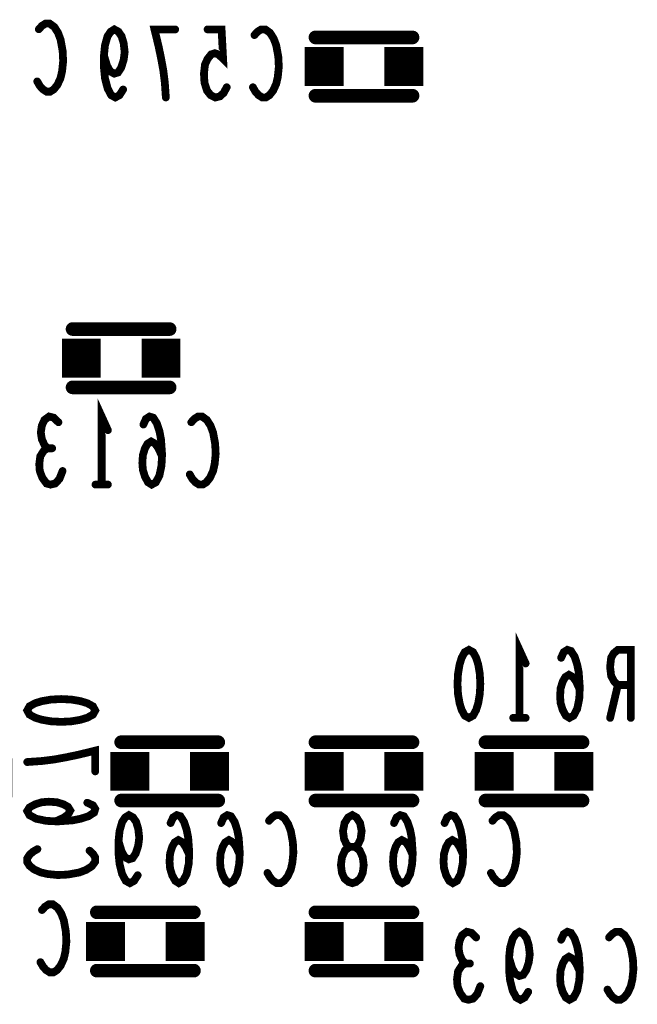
# Model space of a CAD drawing. Extents: x 0 to 8.86, y -3.29 to 6.3.
# Tile 124 of 129: x 7.82 to 8.14, y 3.78 to 4.29. Entities that reach past the tile are written whole.
import ezdxf

# ---------------------------------------------------------------- set-up
doc = ezdxf.new("R2010")
doc.units = 0
doc.layers.get('0').update_dxf_attribs({"color": 3, "linetype": 'CONTINUOUS'})

# ---------------------------------------------------------------- blocks, each defined once
blk = doc.blocks.new('PAD_S1')
at = {"const_width": 1}
blk.add_lwpolyline([(-0.5, 0), (0.5, 0)], dxfattribs=at)
blk = doc.blocks.new('PAD_R1')
at = {"const_width": 0.5}
blk.add_lwpolyline([(0.25, 0, 1), (-0.25, 0, 1)], format="xyb", close=True, dxfattribs=at)

msp = doc.modelspace()

# ---------------------------------------------------------------- linework, layer by layer
for points, const_width in [([(7.83263, 4.28421), (7.83423, 4.28596), (7.8361, 4.28713), (7.83823, 4.28713), (7.84063, 4.28538), (7.8425, 4.28246), (7.84383, 4.27896), (7.8449, 4.27313), (7.84517, 4.26788), (7.84463, 4.26263), (7.84383, 4.25913), (7.84223, 4.25563), (7.84037, 4.2533), (7.8385, 4.25213), (7.83663, 4.25213), (7.83477, 4.2533), (7.83317, 4.25505), (7.83183, 4.25738)], 0.004), ([(7.87603, 4.25321), (7.87417, 4.2503), (7.87203, 4.24913), (7.8699, 4.2503), (7.86803, 4.2538), (7.8667, 4.25905), (7.86617, 4.2643), (7.86617, 4.27071), (7.8667, 4.27596), (7.86803, 4.28063), (7.86963, 4.28296), (7.8715, 4.28413), (7.87363, 4.28296), (7.87523, 4.28063), (7.8763, 4.27713), (7.87683, 4.27246), (7.8763, 4.26838), (7.87497, 4.2643), (7.87337, 4.26196), (7.8715, 4.26138), (7.86937, 4.26255), (7.86777, 4.26546), (7.86617, 4.27071)], 0.004), ([(7.89803, 4.24913), (7.8975, 4.25671), (7.8967, 4.26313), (7.89563, 4.26896), (7.8943, 4.27538), (7.89217, 4.28413), (7.90283, 4.28413)], 0.004), ([(7.92937, 4.25438), (7.92777, 4.25146), (7.9259, 4.24971), (7.9235, 4.24913), (7.9211, 4.2503), (7.91923, 4.25263), (7.9179, 4.25671), (7.91763, 4.26138), (7.91817, 4.26605), (7.9195, 4.26896), (7.92137, 4.2713), (7.92323, 4.27188), (7.9251, 4.2713), (7.9275, 4.26896), (7.9267, 4.28413), (7.9195, 4.28413)], 0.004), ([(7.94363, 4.28121), (7.94523, 4.28296), (7.9471, 4.28413), (7.94923, 4.28413), (7.95163, 4.28238), (7.9535, 4.27946), (7.95483, 4.27596), (7.9559, 4.27013), (7.95617, 4.26488), (7.95563, 4.25963), (7.95483, 4.25613), (7.95323, 4.25263), (7.95137, 4.2503), (7.9495, 4.24913), (7.94763, 4.24913), (7.94577, 4.2503), (7.94417, 4.25205), (7.94283, 4.25438)], 0.004), ([(8.025, 4.28), (7.975, 4.28)], 0.007), ([(8.025, 4.28), (7.975, 4.28)], 0.007), ([(8.025, 4.25), (7.975, 4.25)], 0.007), ([(8.025, 4.25), (7.975, 4.25)], 0.007), ([(7.85, 4.13), (7.9, 4.13)], 0.007), ([(7.85, 4.13), (7.9, 4.13)], 0.007), ([(7.85, 4.1), (7.9, 4.1)], 0.007), ([(7.85, 4.1), (7.9, 4.1)], 0.007), ([(7.865, 4.05), (7.865, 4.085), (7.8682, 4.078)], 0.004), ([(7.83713, 4.06867), (7.83553, 4.07042), (7.8342, 4.07333), (7.83367, 4.07683), (7.8342, 4.08033), (7.83553, 4.08325), (7.83793, 4.085), (7.84033, 4.08442), (7.84273, 4.08208)], 0.004), ([(7.89607, 4.06458), (7.8942, 4.06867), (7.8926, 4.071), (7.89047, 4.07217), (7.8886, 4.071), (7.88727, 4.06867), (7.8862, 4.06517), (7.88593, 4.06108), (7.8862, 4.05758), (7.88727, 4.05408), (7.88887, 4.05117), (7.89073, 4.05), (7.89287, 4.05117), (7.89473, 4.05467), (7.8958, 4.05992), (7.89607, 4.06575), (7.89553, 4.07333), (7.89473, 4.07742), (7.8934, 4.0815), (7.89153, 4.08442), (7.88967, 4.085), (7.8878, 4.08383), (7.88647, 4.08092)], 0.004), ([(7.91113, 4.08208), (7.91273, 4.08383), (7.9146, 4.085), (7.91673, 4.085), (7.91913, 4.08325), (7.921, 4.08033), (7.92233, 4.07683), (7.9234, 4.071), (7.92367, 4.06575), (7.92313, 4.0605), (7.92233, 4.057), (7.92073, 4.0535), (7.91887, 4.05117), (7.917, 4.05), (7.91513, 4.05), (7.91327, 4.05117), (7.91167, 4.05292), (7.91033, 4.05525)], 0.004), ([(7.84487, 4.057), (7.84327, 4.05292), (7.84113, 4.05058), (7.83873, 4.05), (7.8366, 4.05058), (7.83447, 4.0535), (7.83313, 4.057), (7.83287, 4.0605), (7.8334, 4.06458), (7.83527, 4.0675), (7.83713, 4.06867), (7.83953, 4.06867)], 0.004), ([(7.8682, 4.05), (7.8618, 4.05)], 0.004), ([(8.08, 3.93), (8.08, 3.965), (8.0832, 3.958)], 0.004), ([(8.11107, 3.94458), (8.1092, 3.94867), (8.1076, 3.951), (8.10547, 3.95217), (8.1036, 3.951), (8.10227, 3.94867), (8.1012, 3.94517), (8.10093, 3.94108), (8.1012, 3.93758), (8.10227, 3.93408), (8.10387, 3.93117), (8.10573, 3.93), (8.10787, 3.93117), (8.10973, 3.93467), (8.1108, 3.93992), (8.11107, 3.94575), (8.11053, 3.95333), (8.10973, 3.95742), (8.1084, 3.9615), (8.10653, 3.96442), (8.10467, 3.965), (8.1028, 3.96383), (8.10147, 3.96092)], 0.004), ([(8.13733, 3.93), (8.13733, 3.965), (8.13067, 3.965), (8.12853, 3.96325), (8.1272, 3.96092), (8.12667, 3.95625), (8.1272, 3.95158), (8.1288, 3.94867), (8.13067, 3.94692), (8.13733, 3.94692)], 0.004), ([(8.13067, 3.94692), (8.12667, 3.93)], 0.004), ([(8.0832, 3.93), (8.0768, 3.93)], 0.004), ([(7.875, 3.9175), (7.925, 3.9175)], 0.007), ([(7.875, 3.9175), (7.925, 3.9175)], 0.007), ([(8.025, 3.9175), (7.975, 3.9175)], 0.007), ([(8.025, 3.9175), (7.975, 3.9175)], 0.007), ([(8.1125, 3.9175), (8.0625, 3.9175)], 0.007), ([(8.1125, 3.9175), (8.0625, 3.9175)], 0.007), ([(7.82668, 3.9073), (7.83426, 3.90783), (7.84068, 3.90863), (7.84651, 3.9097), (7.85293, 3.91103), (7.86168, 3.91316), (7.86168, 3.9025)], 0.004), ([(7.875, 3.8875), (7.925, 3.8875)], 0.007), ([(7.875, 3.8875), (7.925, 3.8875)], 0.007), ([(8.025, 3.8875), (7.975, 3.8875)], 0.007), ([(8.025, 3.8875), (7.975, 3.8875)], 0.007), ([(8.1125, 3.8875), (8.0625, 3.8875)], 0.007), ([(8.1125, 3.8875), (8.0625, 3.8875)], 0.007), ([(7.84126, 3.87676), (7.84535, 3.87863), (7.84768, 3.88023), (7.84885, 3.88236), (7.84768, 3.88423), (7.84535, 3.88556), (7.84185, 3.88663), (7.83776, 3.8869), (7.83426, 3.88663), (7.83076, 3.88556), (7.82785, 3.88396), (7.82668, 3.8821), (7.82785, 3.87996), (7.83135, 3.8781), (7.8366, 3.87703), (7.84243, 3.87676), (7.85001, 3.8773), (7.8541, 3.8781), (7.85818, 3.87943), (7.8611, 3.8813), (7.86168, 3.88316), (7.86051, 3.88503), (7.8576, 3.88636)], 0.004), ([(7.88353, 3.84908), (7.88167, 3.84617), (7.87953, 3.845), (7.8774, 3.84617), (7.87553, 3.84967), (7.8742, 3.85492), (7.87367, 3.86017), (7.87367, 3.86658), (7.8742, 3.87183), (7.87553, 3.8765), (7.87713, 3.87883), (7.879, 3.88), (7.88113, 3.87883), (7.88273, 3.8765), (7.8838, 3.873), (7.88433, 3.86833), (7.8838, 3.86425), (7.88247, 3.86017), (7.88087, 3.85783), (7.879, 3.85725), (7.87687, 3.85842), (7.87527, 3.86133), (7.87367, 3.86658)], 0.004), ([(7.91007, 3.85958), (7.9082, 3.86367), (7.9066, 3.866), (7.90447, 3.86717), (7.9026, 3.866), (7.90127, 3.86367), (7.9002, 3.86017), (7.89993, 3.85608), (7.9002, 3.85258), (7.90127, 3.84908), (7.90287, 3.84617), (7.90473, 3.845), (7.90687, 3.84617), (7.90873, 3.84967), (7.9098, 3.85492), (7.91007, 3.86075), (7.90953, 3.86833), (7.90873, 3.87242), (7.9074, 3.8765), (7.90553, 3.87942), (7.90367, 3.88), (7.9018, 3.87883), (7.90047, 3.87592)], 0.004), ([(7.93607, 3.85958), (7.9342, 3.86367), (7.9326, 3.866), (7.93047, 3.86717), (7.9286, 3.866), (7.92727, 3.86367), (7.9262, 3.86017), (7.92593, 3.85608), (7.9262, 3.85258), (7.92727, 3.84908), (7.92887, 3.84617), (7.93073, 3.845), (7.93287, 3.84617), (7.93473, 3.84967), (7.9358, 3.85492), (7.93607, 3.86075), (7.93553, 3.86833), (7.93473, 3.87242), (7.9334, 3.8765), (7.93153, 3.87942), (7.92967, 3.88), (7.9278, 3.87883), (7.92647, 3.87592)], 0.004), ([(7.95113, 3.87708), (7.95273, 3.87883), (7.9546, 3.88), (7.95673, 3.88), (7.95913, 3.87825), (7.961, 3.87533), (7.96233, 3.87183), (7.9634, 3.866), (7.96367, 3.86075), (7.96313, 3.8555), (7.96233, 3.852), (7.96073, 3.8485), (7.95887, 3.84617), (7.957, 3.845), (7.95513, 3.845), (7.95327, 3.84617), (7.95167, 3.84792), (7.95033, 3.85025)], 0.004), ([(8.02507, 3.85958), (8.0232, 3.86367), (8.0216, 3.866), (8.01947, 3.86717), (8.0176, 3.866), (8.01627, 3.86367), (8.0152, 3.86017), (8.01493, 3.85608), (8.0152, 3.85258), (8.01627, 3.84908), (8.01787, 3.84617), (8.01973, 3.845), (8.02187, 3.84617), (8.02373, 3.84967), (8.0248, 3.85492), (8.02507, 3.86075), (8.02453, 3.86833), (8.02373, 3.87242), (8.0224, 3.8765), (8.02053, 3.87942), (8.01867, 3.88), (8.0168, 3.87883), (8.01547, 3.87592)], 0.004), ([(8.05107, 3.85958), (8.0492, 3.86367), (8.0476, 3.866), (8.04547, 3.86717), (8.0436, 3.866), (8.04227, 3.86367), (8.0412, 3.86017), (8.04093, 3.85608), (8.0412, 3.85258), (8.04227, 3.84908), (8.04387, 3.84617), (8.04573, 3.845), (8.04787, 3.84617), (8.04973, 3.84967), (8.0508, 3.85492), (8.05107, 3.86075), (8.05053, 3.86833), (8.04973, 3.87242), (8.0484, 3.8765), (8.04653, 3.87942), (8.04467, 3.88), (8.0428, 3.87883), (8.04147, 3.87592)], 0.004), ([(8.06613, 3.87708), (8.06773, 3.87883), (8.0696, 3.88), (8.07173, 3.88), (8.07413, 3.87825), (8.076, 3.87533), (8.07733, 3.87183), (8.0784, 3.866), (8.07867, 3.86075), (8.07813, 3.8555), (8.07733, 3.852), (8.07573, 3.8485), (8.07387, 3.84617), (8.072, 3.845), (8.07013, 3.845), (8.06827, 3.84617), (8.06667, 3.84792), (8.06533, 3.85025)], 0.004), ([(7.85876, 3.8617), (7.86051, 3.8601), (7.86168, 3.85823), (7.86168, 3.8561), (7.85993, 3.8537), (7.85701, 3.85183), (7.85351, 3.8505), (7.84768, 3.84943), (7.84243, 3.84916), (7.83718, 3.8497), (7.83368, 3.8505), (7.83018, 3.8521), (7.82785, 3.85396), (7.82668, 3.85583), (7.82668, 3.8577), (7.82785, 3.85956), (7.8296, 3.86116), (7.83193, 3.8625)], 0.004), ([(7.83429, 3.83118), (7.83589, 3.83293), (7.83776, 3.8341), (7.83989, 3.8341), (7.84229, 3.83235), (7.84416, 3.82943), (7.84549, 3.82593), (7.84656, 3.8201), (7.84683, 3.81485), (7.84629, 3.8096), (7.84549, 3.8061), (7.84389, 3.8026), (7.84203, 3.80027), (7.84016, 3.7991), (7.83829, 3.7991), (7.83643, 3.80027), (7.83483, 3.80202), (7.83349, 3.80435)], 0.004), ([(7.8625, 3.83), (7.9125, 3.83)], 0.007), ([(7.8625, 3.83), (7.9125, 3.83)], 0.007), ([(8.025, 3.83), (7.975, 3.83)], 0.007), ([(8.025, 3.83), (7.975, 3.83)], 0.007), ([(8.05213, 3.80367), (8.05053, 3.80542), (8.0492, 3.80833), (8.04867, 3.81183), (8.0492, 3.81533), (8.05053, 3.81825), (8.05293, 3.82), (8.05533, 3.81942), (8.05773, 3.81708)], 0.004), ([(8.08453, 3.78908), (8.08267, 3.78617), (8.08053, 3.785), (8.0784, 3.78617), (8.07653, 3.78967), (8.0752, 3.79492), (8.07467, 3.80017), (8.07467, 3.80658), (8.0752, 3.81183), (8.07653, 3.8165), (8.07813, 3.81883), (8.08, 3.82), (8.08213, 3.81883), (8.08373, 3.8165), (8.0848, 3.813), (8.08533, 3.80833), (8.0848, 3.80425), (8.08347, 3.80017), (8.08187, 3.79783), (8.08, 3.79725), (8.07787, 3.79842), (8.07627, 3.80133), (8.07467, 3.80658)], 0.004), ([(8.11107, 3.79958), (8.1092, 3.80367), (8.1076, 3.806), (8.10547, 3.80717), (8.1036, 3.806), (8.10227, 3.80367), (8.1012, 3.80017), (8.10093, 3.79608), (8.1012, 3.79258), (8.10227, 3.78908), (8.10387, 3.78617), (8.10573, 3.785), (8.10787, 3.78617), (8.10973, 3.78967), (8.1108, 3.79492), (8.11107, 3.80075), (8.11053, 3.80833), (8.10973, 3.81242), (8.1084, 3.8165), (8.10653, 3.81942), (8.10467, 3.82), (8.1028, 3.81883), (8.10147, 3.81592)], 0.004), ([(8.12613, 3.81708), (8.12773, 3.81883), (8.1296, 3.82), (8.13173, 3.82), (8.13413, 3.81825), (8.136, 3.81533), (8.13733, 3.81183), (8.1384, 3.806), (8.13867, 3.80075), (8.13813, 3.7955), (8.13733, 3.792), (8.13573, 3.7885), (8.13387, 3.78617), (8.132, 3.785), (8.13013, 3.785), (8.12827, 3.78617), (8.12667, 3.78792), (8.12533, 3.79025)], 0.004), ([(7.8625, 3.8), (7.9125, 3.8)], 0.007), ([(7.8625, 3.8), (7.9125, 3.8)], 0.007), ([(8.025, 3.8), (7.975, 3.8)], 0.007), ([(8.025, 3.8), (7.975, 3.8)], 0.007), ([(8.05987, 3.792), (8.05827, 3.78792), (8.05613, 3.78558), (8.05373, 3.785), (8.0516, 3.78558), (8.04947, 3.7885), (8.04813, 3.792), (8.04787, 3.7955), (8.0484, 3.79958), (8.05027, 3.8025), (8.05213, 3.80367), (8.05453, 3.80367)], 0.004)]:
    msp.add_lwpolyline(points, dxfattribs=dict(const_width=const_width))
at = {"const_width": 0.004}
for points in [[(8.054, 3.965), (8.05613, 3.96383), (8.05773, 3.96092), (8.0588, 3.95742), (8.0596, 3.95275), (8.05987, 3.9475), (8.0596, 3.94225), (8.0588, 3.93758), (8.05773, 3.93408), (8.05613, 3.93117), (8.054, 3.93), (8.05187, 3.93117), (8.05027, 3.93408), (8.0492, 3.93758), (8.0484, 3.94225), (8.04813, 3.9475), (8.0484, 3.95275), (8.0492, 3.95742), (8.05027, 3.96092), (8.05187, 3.96383)], [(7.86168, 3.93383), (7.86051, 3.9317), (7.8576, 3.9301), (7.8541, 3.92903), (7.84943, 3.92823), (7.84418, 3.92796), (7.83893, 3.92823), (7.83426, 3.92903), (7.83076, 3.9301), (7.82785, 3.9317), (7.82668, 3.93383), (7.82785, 3.93596), (7.83076, 3.93756), (7.83426, 3.93863), (7.83893, 3.93943), (7.84418, 3.9397), (7.84943, 3.93943), (7.8541, 3.93863), (7.8576, 3.93756), (7.86051, 3.93596)], [(7.994, 3.845), (7.99213, 3.84558), (7.99, 3.84733), (7.98867, 3.85025), (7.98813, 3.85433), (7.98867, 3.85842), (7.99027, 3.86192), (7.99267, 3.86367), (7.99533, 3.86367), (7.99693, 3.86483), (7.99827, 3.86775), (7.9988, 3.87183), (7.998, 3.87592), (7.99613, 3.87883), (7.994, 3.88), (7.99187, 3.87883), (7.99, 3.87592), (7.9892, 3.87183), (7.98973, 3.86775), (7.99107, 3.86483), (7.99267, 3.86367), (7.99533, 3.86367), (7.99773, 3.86192), (7.99933, 3.85842), (7.99987, 3.85433), (7.99933, 3.85025), (7.998, 3.84733), (7.99587, 3.84558)]]:
    msp.add_lwpolyline(points, close=True, dxfattribs=at)

# ---------------------------------------------------------------- block references
for name, p, xscale, yscale in [('PAD_R1', (7.83263, 4.28421), 0.004, 0.004), ('PAD_R1', (7.90283, 4.28413), 0.004, 0.004), ('PAD_R1', (7.9195, 4.28413), 0.004, 0.004), ('PAD_R1', (7.94363, 4.28121), 0.004, 0.004), ('PAD_R1', (7.975, 4.28), 0.007, 0.007), ('PAD_R1', (7.975, 4.28), 0.007, 0.007), ('PAD_R1', (8.025, 4.28), 0.007, 0.007), ('PAD_R1', (8.025, 4.28), 0.007, 0.007), ('PAD_S1', (7.9795, 4.265), 0.02, 0.02), ('PAD_S1', (8.0205, 4.265), 0.02, 0.02), ('PAD_R1', (7.86617, 4.27071), 0.004, 0.004), ('PAD_R1', (7.83183, 4.25738), 0.004, 0.004), ('PAD_R1', (7.87603, 4.25321), 0.004, 0.004), ('PAD_R1', (7.92937, 4.25438), 0.004, 0.004), ('PAD_R1', (7.94283, 4.25438), 0.004, 0.004), ('PAD_R1', (7.89803, 4.24913), 0.004, 0.004), ('PAD_R1', (7.975, 4.25), 0.007, 0.007), ('PAD_R1', (7.975, 4.25), 0.007, 0.007), ('PAD_R1', (8.025, 4.25), 0.007, 0.007), ('PAD_R1', (8.025, 4.25), 0.007, 0.007), ('PAD_R1', (7.85, 4.13), 0.007, 0.007), ('PAD_R1', (7.85, 4.13), 0.007, 0.007), ('PAD_R1', (7.9, 4.13), 0.007, 0.007), ('PAD_R1', (7.9, 4.13), 0.007, 0.007), ('PAD_S1', (7.8545, 4.115), 0.02, 0.02), ('PAD_S1', (7.8955, 4.115), 0.02, 0.02), ('PAD_R1', (7.85, 4.1), 0.007, 0.007), ('PAD_R1', (7.85, 4.1), 0.007, 0.007), ('PAD_R1', (7.9, 4.1), 0.007, 0.007), ('PAD_R1', (7.9, 4.1), 0.007, 0.007), ('PAD_R1', (7.84273, 4.08208), 0.004, 0.004), ('PAD_R1', (7.88647, 4.08092), 0.004, 0.004), ('PAD_R1', (7.91113, 4.08208), 0.004, 0.004), ('PAD_R1', (7.8682, 4.078), 0.004, 0.004), ('PAD_R1', (7.83713, 4.06867), 0.004, 0.004), ('PAD_R1', (7.83953, 4.06867), 0.004, 0.004), ('PAD_R1', (7.89607, 4.06458), 0.004, 0.004), ('PAD_R1', (7.84487, 4.057), 0.004, 0.004), ('PAD_R1', (7.91033, 4.05525), 0.004, 0.004), ('PAD_R1', (7.8618, 4.05), 0.004, 0.004), ('PAD_R1', (7.865, 4.05), 0.004, 0.004), ('PAD_R1', (7.8682, 4.05), 0.004, 0.004), ('PAD_R1', (8.10147, 3.96092), 0.004, 0.004), ('PAD_R1', (8.0832, 3.958), 0.004, 0.004), ('PAD_R1', (8.11107, 3.94458), 0.004, 0.004), ('PAD_R1', (8.13067, 3.94692), 0.004, 0.004), ('PAD_R1', (8.13733, 3.94692), 0.004, 0.004), ('PAD_R1', (8.0768, 3.93), 0.004, 0.004), ('PAD_R1', (8.08, 3.93), 0.004, 0.004), ('PAD_R1', (8.0832, 3.93), 0.004, 0.004), ('PAD_R1', (8.12667, 3.93), 0.004, 0.004), ('PAD_R1', (8.13733, 3.93), 0.004, 0.004), ('PAD_R1', (7.875, 3.9175), 0.007, 0.007), ('PAD_R1', (7.875, 3.9175), 0.007, 0.007), ('PAD_R1', (7.925, 3.9175), 0.007, 0.007), ('PAD_R1', (7.925, 3.9175), 0.007, 0.007), ('PAD_R1', (7.975, 3.9175), 0.007, 0.007), ('PAD_R1', (7.975, 3.9175), 0.007, 0.007), ('PAD_R1', (8.025, 3.9175), 0.007, 0.007), ('PAD_R1', (8.025, 3.9175), 0.007, 0.007), ('PAD_R1', (8.0625, 3.9175), 0.007, 0.007), ('PAD_R1', (8.0625, 3.9175), 0.007, 0.007), ('PAD_R1', (8.1125, 3.9175), 0.007, 0.007), ('PAD_R1', (8.1125, 3.9175), 0.007, 0.007), ('PAD_S1', (7.8795, 3.9025), 0.02, 0.02), ('PAD_S1', (7.9205, 3.9025), 0.02, 0.02), ('PAD_S1', (7.9795, 3.9025), 0.02, 0.02), ('PAD_S1', (8.0205, 3.9025), 0.02, 0.02), ('PAD_S1', (8.067, 3.9025), 0.02, 0.02), ('PAD_S1', (8.108, 3.9025), 0.02, 0.02), ('PAD_S1', (7.809, 3.89913), 0.02, 0.02), ('PAD_R1', (7.82668, 3.9073), 0.004, 0.004), ('PAD_R1', (7.86168, 3.9025), 0.004, 0.004), ('PAD_R1', (7.875, 3.8875), 0.007, 0.007), ('PAD_R1', (7.875, 3.8875), 0.007, 0.007), ('PAD_R1', (7.925, 3.8875), 0.007, 0.007), ('PAD_R1', (7.925, 3.8875), 0.007, 0.007), ('PAD_R1', (7.975, 3.8875), 0.007, 0.007), ('PAD_R1', (7.975, 3.8875), 0.007, 0.007), ('PAD_R1', (8.025, 3.8875), 0.007, 0.007), ('PAD_R1', (8.025, 3.8875), 0.007, 0.007), ('PAD_R1', (8.0625, 3.8875), 0.007, 0.007), ('PAD_R1', (8.0625, 3.8875), 0.007, 0.007), ('PAD_R1', (8.1125, 3.8875), 0.007, 0.007), ('PAD_R1', (8.1125, 3.8875), 0.007, 0.007), ('PAD_R1', (7.8576, 3.88636), 0.004, 0.004), ('PAD_R1', (7.84126, 3.87676), 0.004, 0.004), ('PAD_R1', (7.90047, 3.87592), 0.004, 0.004), ('PAD_R1', (7.92647, 3.87592), 0.004, 0.004), ('PAD_R1', (7.95113, 3.87708), 0.004, 0.004), ('PAD_R1', (8.01547, 3.87592), 0.004, 0.004), ('PAD_R1', (8.04147, 3.87592), 0.004, 0.004), ('PAD_R1', (8.06613, 3.87708), 0.004, 0.004), ('PAD_R1', (7.83193, 3.8625), 0.004, 0.004), ('PAD_R1', (7.87367, 3.86658), 0.004, 0.004), ('PAD_R1', (7.85876, 3.8617), 0.004, 0.004), ('PAD_R1', (7.91007, 3.85958), 0.004, 0.004), ('PAD_R1', (7.93607, 3.85958), 0.004, 0.004), ('PAD_R1', (8.02507, 3.85958), 0.004, 0.004), ('PAD_R1', (8.05107, 3.85958), 0.004, 0.004), ('PAD_R1', (7.88353, 3.84908), 0.004, 0.004), ('PAD_R1', (7.95033, 3.85025), 0.004, 0.004), ('PAD_R1', (8.06533, 3.85025), 0.004, 0.004), ('PAD_R1', (7.83429, 3.83118), 0.004, 0.004), ('PAD_R1', (7.8625, 3.83), 0.007, 0.007), ('PAD_R1', (7.8625, 3.83), 0.007, 0.007), ('PAD_R1', (7.9125, 3.83), 0.007, 0.007), ('PAD_R1', (7.9125, 3.83), 0.007, 0.007), ('PAD_R1', (7.975, 3.83), 0.007, 0.007), ('PAD_R1', (7.975, 3.83), 0.007, 0.007), ('PAD_R1', (8.025, 3.83), 0.007, 0.007), ('PAD_R1', (8.025, 3.83), 0.007, 0.007), ('PAD_S1', (7.867, 3.815), 0.02, 0.02), ('PAD_S1', (7.908, 3.815), 0.02, 0.02), ('PAD_S1', (7.9795, 3.815), 0.02, 0.02), ('PAD_S1', (8.0205, 3.815), 0.02, 0.02), ('PAD_R1', (8.05773, 3.81708), 0.004, 0.004), ('PAD_R1', (8.12613, 3.81708), 0.004, 0.004), ('PAD_R1', (8.10147, 3.81592), 0.004, 0.004), ('PAD_R1', (8.07467, 3.80658), 0.004, 0.004), ('PAD_R1', (7.83349, 3.80435), 0.004, 0.004), ('PAD_R1', (7.8625, 3.8), 0.007, 0.007), ('PAD_R1', (7.8625, 3.8), 0.007, 0.007), ('PAD_R1', (7.9125, 3.8), 0.007, 0.007), ('PAD_R1', (7.9125, 3.8), 0.007, 0.007), ('PAD_R1', (7.975, 3.8), 0.007, 0.007), ('PAD_R1', (7.975, 3.8), 0.007, 0.007), ('PAD_R1', (8.025, 3.8), 0.007, 0.007), ('PAD_R1', (8.025, 3.8), 0.007, 0.007), ('PAD_R1', (8.05213, 3.80367), 0.004, 0.004), ('PAD_R1', (8.05453, 3.80367), 0.004, 0.004), ('PAD_R1', (8.11107, 3.79958), 0.004, 0.004), ('PAD_R1', (8.05987, 3.792), 0.004, 0.004), ('PAD_R1', (8.08453, 3.78908), 0.004, 0.004), ('PAD_R1', (8.12533, 3.79025), 0.004, 0.004)]:
    msp.add_blockref(name, p, dxfattribs=dict(xscale=xscale, yscale=yscale))

doc.saveas('drawing.dxf')
